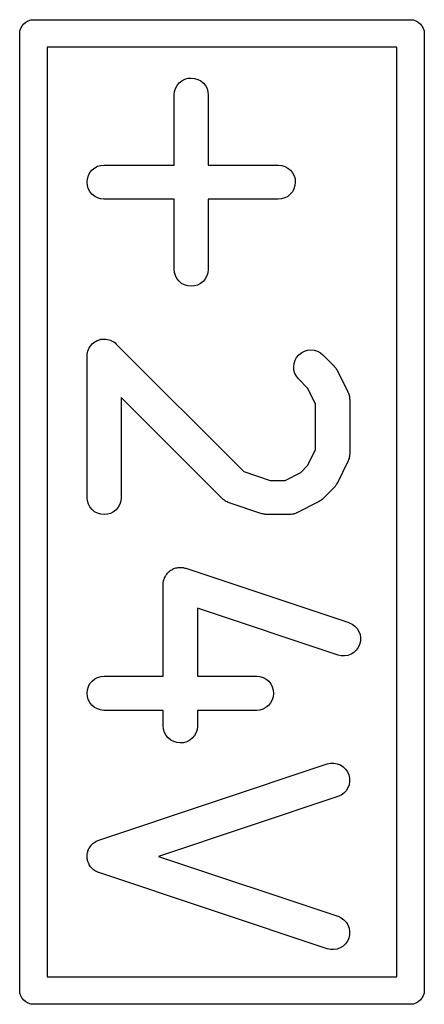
# Model space of a CAD drawing. Extents: x 0.02 to 3.89, y 0.07 to 3.88.
# Tile 4 of 172: x 0.06 to 0.13, y 0.54 to 0.71. Entities that reach past the tile are written whole.
import ezdxf

# ---------------------------------------------------------------- set-up
doc = ezdxf.new("R2010")
doc.units = 0
doc.header["$MEASUREMENT"] = 0
doc.layers.add('BLACK', color=7, linetype='CONTINUOUS')

msp = doc.modelspace()

# ---------------------------------------------------------------- linework, layer by layer
at = {"layer": 'BLACK', "linetype": 'CONTINUOUS'}
for p, q in [((0.062807, 0.705908), (0.063026, 0.706319)), ((0.063026, 0.706319), (0.063322, 0.706678)), ((0.063322, 0.706678), (0.063681, 0.706974)), ((0.063681, 0.706974), (0.064092, 0.707193)), ((0.064092, 0.707193), (0.064537, 0.707328)), ((0.064537, 0.707328), (0.064884, 0.707362)), ((0.064884, 0.707362), (0.065, 0.707374)), ((0.064884, 0.707362), (0.064884, 0.707362)), ((0.065, 0.707374), (0.065116, 0.707362)), ((0.065116, 0.707362), (0.129884, 0.707362)), ((0.129884, 0.707362), (0.13, 0.707374)), ((0.13, 0.707374), (0.130116, 0.707362)), ((0.130116, 0.707362), (0.130116, 0.707362)), ((0.130116, 0.707362), (0.130463, 0.707328)), ((0.130463, 0.707328), (0.130908, 0.707193)), ((0.130908, 0.707193), (0.131319, 0.706974)), ((0.131319, 0.706974), (0.131678, 0.706678)), ((0.131678, 0.706678), (0.131974, 0.706319)), ((0.131974, 0.706319), (0.132193, 0.705908)), ((0.062626, 0.705), (0.062672, 0.705463)), ((0.062638, 0.704884), (0.062626, 0.705)), ((0.062638, 0.540116), (0.062638, 0.704884)), ((0.062672, 0.705463), (0.062807, 0.705908)), ((0.132193, 0.705908), (0.132328, 0.705463)), ((0.132328, 0.705463), (0.132374, 0.705)), ((0.132374, 0.705), (0.132362, 0.704884)), ((0.132362, 0.704884), (0.132362, 0.540116)), ((0.067362, 0.702638), (0.067362, 0.542362)), ((0.127638, 0.702638), (0.067362, 0.702638)), ((0.127638, 0.542362), (0.127638, 0.702638)), ((0.089474, 0.69553), (0.089751, 0.696035)), ((0.089751, 0.696035), (0.090122, 0.696476)), ((0.090122, 0.696476), (0.090571, 0.696837)), ((0.090571, 0.696837), (0.091082, 0.697104)), ((0.091082, 0.697104), (0.091634, 0.697267)), ((0.091634, 0.697267), (0.092208, 0.697319)), ((0.092208, 0.697319), (0.092782, 0.697259)), ((0.092782, 0.697259), (0.093332, 0.697088)), ((0.093332, 0.697088), (0.093839, 0.696814)), ((0.093839, 0.696814), (0.094283, 0.696447)), ((0.094283, 0.696447), (0.094647, 0.696)), ((0.094647, 0.696), (0.094918, 0.695492)), ((0.089235, 0.694408), (0.0893, 0.69498)), ((0.089235, 0.694366), (0.089235, 0.694408)), ((0.089235, 0.682321), (0.089235, 0.694366)), ((0.0893, 0.69498), (0.089474, 0.69553)), ((0.094918, 0.695492), (0.095084, 0.69494)), ((0.095084, 0.69494), (0.095141, 0.694366)), ((0.095141, 0.694366), (0.095141, 0.682321)), ((0.074468, 0.680512), (0.074742, 0.681019)), ((0.074742, 0.681019), (0.075109, 0.681463)), ((0.075109, 0.681463), (0.075556, 0.681828)), ((0.075556, 0.681828), (0.076064, 0.682098)), ((0.076064, 0.682098), (0.076616, 0.682265)), ((0.076616, 0.682265), (0.07719, 0.682321)), ((0.07719, 0.682321), (0.089235, 0.682321)), ((0.095141, 0.682321), (0.107186, 0.682321)), ((0.107186, 0.682321), (0.107227, 0.682321)), ((0.107227, 0.682321), (0.1078, 0.682256)), ((0.1078, 0.682256), (0.108349, 0.682082)), ((0.108349, 0.682082), (0.108854, 0.681805)), ((0.108854, 0.681805), (0.109296, 0.681434)), ((0.109296, 0.681434), (0.109657, 0.680985)), ((0.109657, 0.680985), (0.109924, 0.680474)), ((0.074237, 0.679389), (0.074297, 0.679962)), ((0.074289, 0.678815), (0.074237, 0.679389)), ((0.074297, 0.679962), (0.074468, 0.680512)), ((0.109924, 0.680474), (0.110086, 0.679922)), ((0.110139, 0.679348), (0.110078, 0.678774)), ((0.110086, 0.679922), (0.110139, 0.679348)), ((0.074452, 0.678262), (0.074289, 0.678815)), ((0.074719, 0.677751), (0.074452, 0.678262)), ((0.07508, 0.677302), (0.074719, 0.677751)), ((0.075522, 0.676932), (0.07508, 0.677302)), ((0.109634, 0.677717), (0.109267, 0.677273)), ((0.109908, 0.678224), (0.109634, 0.677717)), ((0.110078, 0.678774), (0.109908, 0.678224)), ((0.076026, 0.676654), (0.075522, 0.676932)), ((0.076576, 0.67648), (0.076026, 0.676654)), ((0.077148, 0.676416), (0.076576, 0.67648)), ((0.07719, 0.676415), (0.077148, 0.676416)), ((0.089235, 0.676415), (0.07719, 0.676415)), ((0.089235, 0.66437), (0.089235, 0.676415)), ((0.107186, 0.676415), (0.095141, 0.676415)), ((0.095141, 0.676415), (0.095141, 0.66437)), ((0.107759, 0.676472), (0.107186, 0.676415)), ((0.108311, 0.676638), (0.107759, 0.676472)), ((0.10882, 0.676909), (0.108311, 0.676638)), ((0.109267, 0.677273), (0.10882, 0.676909)), ((0.089291, 0.663797), (0.089235, 0.66437)), ((0.089458, 0.663245), (0.089291, 0.663797)), ((0.095076, 0.663756), (0.094902, 0.663207)), ((0.09514, 0.664329), (0.095076, 0.663756)), ((0.095141, 0.66437), (0.09514, 0.664329)), ((0.089728, 0.662736), (0.089458, 0.663245)), ((0.090093, 0.662289), (0.089728, 0.662736)), ((0.090537, 0.661922), (0.090093, 0.662289)), ((0.094254, 0.66226), (0.093805, 0.661899)), ((0.094624, 0.662702), (0.094254, 0.66226)), ((0.094902, 0.663207), (0.094624, 0.662702)), ((0.091044, 0.661648), (0.090537, 0.661922)), ((0.091594, 0.661478), (0.091044, 0.661648)), ((0.092167, 0.661417), (0.091594, 0.661478)), ((0.092741, 0.66147), (0.092167, 0.661417)), ((0.093294, 0.661632), (0.092741, 0.66147)), ((0.093805, 0.661899), (0.093294, 0.661632)), ((0.075342, 0.651657), (0.075564, 0.651837)), ((0.075564, 0.651837), (0.075569, 0.65184)), ((0.075569, 0.65184), (0.075573, 0.651843)), ((0.075573, 0.651843), (0.075817, 0.65197)), ((0.075817, 0.65197), (0.076074, 0.652106)), ((0.076074, 0.652106), (0.076079, 0.652107)), ((0.076079, 0.652107), (0.076084, 0.65211)), ((0.076084, 0.65211), (0.076355, 0.652189)), ((0.076355, 0.652189), (0.076626, 0.65227)), ((0.076626, 0.65227), (0.076631, 0.652271)), ((0.076631, 0.652271), (0.076636, 0.652272)), ((0.076636, 0.652272), (0.076917, 0.652298)), ((0.076917, 0.652298), (0.0772, 0.652325)), ((0.0772, 0.652325), (0.077205, 0.652324)), ((0.077205, 0.652324), (0.07721, 0.652325)), ((0.07721, 0.652325), (0.07749, 0.652295)), ((0.07749, 0.652295), (0.077773, 0.652266)), ((0.077773, 0.652266), (0.077778, 0.652265)), ((0.077778, 0.652265), (0.077784, 0.652264)), ((0.077784, 0.652264), (0.078056, 0.65218)), ((0.078056, 0.65218), (0.078324, 0.652098)), ((0.078324, 0.652098), (0.078329, 0.652096)), ((0.078329, 0.652096), (0.078334, 0.652094)), ((0.078334, 0.652094), (0.078584, 0.651959)), ((0.078584, 0.651959), (0.078832, 0.651826)), ((0.074302, 0.649986), (0.074387, 0.650255)), ((0.074387, 0.650255), (0.074472, 0.650526)), ((0.074472, 0.650526), (0.074474, 0.65053)), ((0.074474, 0.65053), (0.074476, 0.650535)), ((0.074476, 0.650535), (0.074611, 0.650782)), ((0.074611, 0.650782), (0.074747, 0.651032)), ((0.074747, 0.651032), (0.074751, 0.651036)), ((0.074751, 0.651036), (0.074753, 0.65104)), ((0.074753, 0.65104), (0.074937, 0.651259)), ((0.074937, 0.651259), (0.075117, 0.651474)), ((0.075117, 0.651474), (0.07512, 0.651478)), ((0.07512, 0.651478), (0.075124, 0.651482)), ((0.075124, 0.651482), (0.075342, 0.651657)), ((0.078832, 0.651826), (0.078836, 0.651822)), ((0.078836, 0.651822), (0.078841, 0.65182)), ((0.078841, 0.65182), (0.07906, 0.651639)), ((0.07906, 0.651639), (0.079278, 0.65146)), ((0.079278, 0.65146), (0.101282, 0.629456)), ((0.111185, 0.649962), (0.111695, 0.650231)), ((0.111695, 0.650231), (0.112247, 0.650396)), ((0.112247, 0.650396), (0.112821, 0.65045)), ((0.112821, 0.65045), (0.113394, 0.650392)), ((0.113394, 0.650392), (0.113945, 0.650223)), ((0.113945, 0.650223), (0.114453, 0.649951)), ((0.074237, 0.649413), (0.074269, 0.649696)), ((0.074237, 0.649403), (0.074237, 0.649413)), ((0.074237, 0.649402), (0.074237, 0.649403)), ((0.074237, 0.649403), (0.074237, 0.649403)), ((0.074237, 0.649372), (0.074237, 0.649402)), ((0.074237, 0.625), (0.074237, 0.649372)), ((0.074269, 0.649696), (0.074299, 0.649976)), ((0.074299, 0.649976), (0.074301, 0.649981)), ((0.074301, 0.649981), (0.074302, 0.649986)), ((0.10992, 0.648101), (0.110092, 0.648651)), ((0.110092, 0.648651), (0.110368, 0.649157)), ((0.110368, 0.649157), (0.110737, 0.6496)), ((0.110737, 0.6496), (0.111185, 0.649962)), ((0.114453, 0.649951), (0.114898, 0.649585)), ((0.114898, 0.649585), (0.116773, 0.64771)), ((0.109858, 0.647528), (0.10992, 0.648101)), ((0.109908, 0.646954), (0.109858, 0.647528)), ((0.110069, 0.646401), (0.109908, 0.646954)), ((0.116773, 0.64771), (0.116802, 0.647681)), ((0.116802, 0.647681), (0.116905, 0.647551)), ((0.116905, 0.647551), (0.117019, 0.647431)), ((0.117019, 0.647431), (0.117085, 0.647327)), ((0.117085, 0.647327), (0.117161, 0.647231)), ((0.117161, 0.647231), (0.117238, 0.647084)), ((0.117238, 0.647084), (0.117326, 0.646943)), ((0.117326, 0.646943), (0.119201, 0.643193)), ((0.110334, 0.645889), (0.110069, 0.646401)), ((0.110693, 0.645439), (0.110334, 0.645889)), ((0.110722, 0.645409), (0.110693, 0.645439)), ((0.112258, 0.643873), (0.110722, 0.645409)), ((0.113607, 0.641176), (0.112258, 0.643873)), ((0.097599, 0.624787), (0.080143, 0.642243)), ((0.080143, 0.642243), (0.080143, 0.625)), ((0.119201, 0.643193), (0.119219, 0.643156)), ((0.119219, 0.643156), (0.119249, 0.643075)), ((0.119249, 0.643075), (0.11929, 0.642998)), ((0.11929, 0.642998), (0.119348, 0.642805)), ((0.119348, 0.642805), (0.119418, 0.642616)), ((0.119418, 0.642616), (0.119431, 0.64253)), ((0.119431, 0.64253), (0.119456, 0.642446)), ((0.119456, 0.642446), (0.119476, 0.642245)), ((0.119476, 0.642245), (0.119507, 0.642046)), ((0.119507, 0.642046), (0.119504, 0.641959)), ((0.119504, 0.641959), (0.119513, 0.641873)), ((0.119513, 0.641873), (0.119513, 0.632499)), ((0.113607, 0.633196), (0.113607, 0.641176)), ((0.112258, 0.630499), (0.113607, 0.633196)), ((0.119335, 0.631528), (0.119274, 0.631336)), ((0.119407, 0.631717), (0.119335, 0.631528)), ((0.119422, 0.631803), (0.119407, 0.631717)), ((0.119448, 0.631885), (0.119422, 0.631803)), ((0.119471, 0.632086), (0.119448, 0.631885)), ((0.119505, 0.632285), (0.119471, 0.632086)), ((0.119512, 0.632458), (0.119503, 0.632371)), ((0.119503, 0.632371), (0.119505, 0.632285)), ((0.119513, 0.632499), (0.119512, 0.632458)), ((0.111061, 0.629302), (0.112258, 0.630499)), ((0.119201, 0.631179), (0.117326, 0.627429)), ((0.119232, 0.63126), (0.119201, 0.631179)), ((0.119274, 0.631336), (0.119232, 0.63126)), ((0.101282, 0.629456), (0.10579, 0.627953)), ((0.108364, 0.627953), (0.111061, 0.629302)), ((0.10579, 0.627953), (0.108364, 0.627953)), ((0.116773, 0.626662), (0.114898, 0.624787)), ((0.116878, 0.62679), (0.116773, 0.626662)), ((0.116994, 0.626909), (0.116878, 0.62679)), ((0.117061, 0.627012), (0.116994, 0.626909)), ((0.117139, 0.627107), (0.117061, 0.627012)), ((0.117217, 0.627253), (0.117139, 0.627107)), ((0.117307, 0.627392), (0.117217, 0.627253)), ((0.117326, 0.627429), (0.117307, 0.627392)), ((0.074293, 0.624426), (0.074237, 0.625)), ((0.080142, 0.624959), (0.080078, 0.624386)), ((0.080143, 0.625), (0.080142, 0.624959)), ((0.097666, 0.624732), (0.097599, 0.624787)), ((0.097725, 0.624668), (0.097666, 0.624732)), ((0.114869, 0.624758), (0.114739, 0.624655)), ((0.114898, 0.624787), (0.114869, 0.624758)), ((0.07446, 0.623875), (0.074293, 0.624426)), ((0.07473, 0.623366), (0.07446, 0.623875)), ((0.075094, 0.622919), (0.07473, 0.623366)), ((0.079626, 0.623332), (0.079256, 0.62289)), ((0.079904, 0.623837), (0.079626, 0.623332)), ((0.080078, 0.624386), (0.079904, 0.623837)), ((0.097888, 0.624549), (0.097725, 0.624668)), ((0.098044, 0.624421), (0.097888, 0.624549)), ((0.098121, 0.62438), (0.098044, 0.624421)), ((0.098191, 0.624329), (0.098121, 0.62438)), ((0.098374, 0.624244), (0.098191, 0.624329)), ((0.098552, 0.624149), (0.098374, 0.624244)), ((0.098635, 0.624123), (0.098552, 0.624149)), ((0.098714, 0.624087), (0.098635, 0.624123)), ((0.098753, 0.624074), (0.098714, 0.624087)), ((0.104377, 0.622199), (0.098753, 0.624074)), ((0.114131, 0.624234), (0.110381, 0.622359)), ((0.114272, 0.624322), (0.114131, 0.624234)), ((0.114418, 0.624398), (0.114272, 0.624322)), ((0.114514, 0.624475), (0.114418, 0.624398)), ((0.114619, 0.624541), (0.114514, 0.624475)), ((0.114739, 0.624655), (0.114619, 0.624541)), ((0.075539, 0.622552), (0.075094, 0.622919)), ((0.076046, 0.622278), (0.075539, 0.622552)), ((0.076596, 0.622108), (0.076046, 0.622278)), ((0.077169, 0.622047), (0.076596, 0.622108)), ((0.077743, 0.6221), (0.077169, 0.622047)), ((0.078296, 0.622262), (0.077743, 0.6221)), ((0.078807, 0.622529), (0.078296, 0.622262)), ((0.079256, 0.62289), (0.078807, 0.622529)), ((0.104539, 0.622162), (0.104377, 0.622199)), ((0.104697, 0.622112), (0.104539, 0.622162)), ((0.104819, 0.622098), (0.104697, 0.622112)), ((0.104939, 0.622071), (0.104819, 0.622098)), ((0.105105, 0.622066), (0.104939, 0.622071)), ((0.10527, 0.622048), (0.105105, 0.622066)), ((0.105311, 0.622047), (0.10527, 0.622048)), ((0.109061, 0.622047), (0.105311, 0.622047)), ((0.109147, 0.622056), (0.109061, 0.622047)), ((0.109234, 0.622052), (0.109147, 0.622056)), ((0.109433, 0.622084), (0.109234, 0.622052)), ((0.109634, 0.622103), (0.109433, 0.622084)), ((0.109718, 0.622129), (0.109634, 0.622103)), ((0.109803, 0.622142), (0.109718, 0.622129)), ((0.109993, 0.622212), (0.109803, 0.622142)), ((0.110186, 0.62227), (0.109993, 0.622212)), ((0.110263, 0.622311), (0.110186, 0.62227)), ((0.110344, 0.622341), (0.110263, 0.622311)), ((0.110381, 0.622359), (0.110344, 0.622341)), ((0.089376, 0.612789), (0.089541, 0.612852)), ((0.089541, 0.612852), (0.089651, 0.61287)), ((0.089651, 0.61287), (0.08976, 0.612902)), ((0.08976, 0.612902), (0.089936, 0.612918)), ((0.089936, 0.612918), (0.090109, 0.612948)), ((0.090109, 0.612948), (0.090221, 0.612944)), ((0.090221, 0.612944), (0.090334, 0.612955)), ((0.090334, 0.612955), (0.090509, 0.612936)), ((0.090509, 0.612936), (0.090685, 0.612931)), ((0.090685, 0.612931), (0.090795, 0.612906)), ((0.090795, 0.612906), (0.090907, 0.612894)), ((0.090907, 0.612894), (0.091075, 0.612842)), ((0.091075, 0.612842), (0.091247, 0.612803)), ((0.091247, 0.612803), (0.119368, 0.603429)), ((0.087565, 0.611058), (0.087599, 0.611165)), ((0.087599, 0.611165), (0.087684, 0.611319)), ((0.087684, 0.611319), (0.087757, 0.61148)), ((0.087757, 0.61148), (0.087822, 0.611571)), ((0.087822, 0.611571), (0.087877, 0.61167)), ((0.087877, 0.61167), (0.08799, 0.611805)), ((0.08799, 0.611805), (0.088093, 0.611948)), ((0.088093, 0.611948), (0.088175, 0.612025)), ((0.088175, 0.612025), (0.088247, 0.612112)), ((0.088247, 0.612112), (0.088384, 0.612222)), ((0.088384, 0.612222), (0.088513, 0.612342)), ((0.088513, 0.612342), (0.088609, 0.612402)), ((0.088609, 0.612402), (0.088696, 0.612473)), ((0.088696, 0.612473), (0.088852, 0.612554)), ((0.088852, 0.612554), (0.089002, 0.612648)), ((0.089002, 0.612648), (0.089107, 0.612688)), ((0.089107, 0.612688), (0.089207, 0.61274)), ((0.089207, 0.61274), (0.089376, 0.612789)), ((0.08736, 0.610002), (0.087361, 0.610043)), ((0.08736, 0.594207), (0.08736, 0.610002)), ((0.087361, 0.610043), (0.08738, 0.610218)), ((0.08738, 0.610218), (0.087387, 0.610394)), ((0.087387, 0.610394), (0.087412, 0.610504)), ((0.087412, 0.610504), (0.087425, 0.610616)), ((0.087425, 0.610616), (0.087478, 0.610783)), ((0.087478, 0.610783), (0.087518, 0.610955)), ((0.087518, 0.610955), (0.087565, 0.611058)), ((0.117501, 0.597827), (0.093266, 0.605905)), ((0.093266, 0.605905), (0.093266, 0.594207)), ((0.119368, 0.603429), (0.119407, 0.603416)), ((0.119407, 0.603416), (0.11993, 0.603174)), ((0.11993, 0.603174), (0.120396, 0.602835)), ((0.120396, 0.602835), (0.120788, 0.602412)), ((0.120788, 0.602412), (0.121089, 0.601921)), ((0.121089, 0.601921), (0.12129, 0.601381)), ((0.12129, 0.601381), (0.121382, 0.600812)), ((0.121229, 0.599675), (0.120991, 0.59915)), ((0.121361, 0.600236), (0.121229, 0.599675)), ((0.121382, 0.600812), (0.121361, 0.600236)), ((0.118063, 0.597699), (0.117501, 0.597827)), ((0.118639, 0.597682), (0.118063, 0.597699)), ((0.119207, 0.597778), (0.118639, 0.597682)), ((0.119746, 0.597982), (0.119207, 0.597778)), ((0.120235, 0.598288), (0.119746, 0.597982)), ((0.120655, 0.598682), (0.120235, 0.598288)), ((0.120991, 0.59915), (0.120655, 0.598682)), ((0.076064, 0.593984), (0.076616, 0.594151)), ((0.076616, 0.594151), (0.07719, 0.594207)), ((0.07719, 0.594207), (0.08736, 0.594207)), ((0.093266, 0.594207), (0.103436, 0.594207)), ((0.103436, 0.594207), (0.103478, 0.594207)), ((0.103478, 0.594207), (0.10405, 0.594142)), ((0.10405, 0.594142), (0.1046, 0.593968)), ((0.074468, 0.592399), (0.074742, 0.592905)), ((0.074742, 0.592905), (0.075109, 0.593349)), ((0.075109, 0.593349), (0.075556, 0.593714)), ((0.075556, 0.593714), (0.076064, 0.593984)), ((0.1046, 0.593968), (0.105105, 0.593691)), ((0.105105, 0.593691), (0.105546, 0.59332)), ((0.105546, 0.59332), (0.105907, 0.592871)), ((0.105907, 0.592871), (0.106174, 0.59236)), ((0.074237, 0.591275), (0.074297, 0.591848)), ((0.074289, 0.590701), (0.074237, 0.591275)), ((0.074297, 0.591848), (0.074468, 0.592399)), ((0.106174, 0.59236), (0.106337, 0.591808)), ((0.106389, 0.591234), (0.106329, 0.590661)), ((0.106337, 0.591808), (0.106389, 0.591234)), ((0.074452, 0.590148), (0.074289, 0.590701)), ((0.074719, 0.589637), (0.074452, 0.590148)), ((0.07508, 0.589188), (0.074719, 0.589637)), ((0.075522, 0.588818), (0.07508, 0.589188)), ((0.105517, 0.589159), (0.10507, 0.588795)), ((0.105884, 0.589603), (0.105517, 0.589159)), ((0.106158, 0.59011), (0.105884, 0.589603)), ((0.106329, 0.590661), (0.106158, 0.59011)), ((0.076026, 0.58854), (0.075522, 0.588818)), ((0.076576, 0.588366), (0.076026, 0.58854)), ((0.077148, 0.588302), (0.076576, 0.588366)), ((0.07719, 0.588301), (0.077148, 0.588302)), ((0.08736, 0.588301), (0.07719, 0.588301)), ((0.08736, 0.58563), (0.08736, 0.588301)), ((0.103436, 0.588301), (0.093266, 0.588301)), ((0.093266, 0.588301), (0.093266, 0.58563)), ((0.10401, 0.588358), (0.103436, 0.588301)), ((0.104562, 0.588524), (0.10401, 0.588358)), ((0.10507, 0.588795), (0.104562, 0.588524)), ((0.087416, 0.585056), (0.08736, 0.58563)), ((0.087583, 0.584505), (0.087416, 0.585056)), ((0.087854, 0.583996), (0.087583, 0.584505)), ((0.088218, 0.583549), (0.087854, 0.583996)), ((0.092749, 0.583962), (0.092379, 0.58352)), ((0.093027, 0.584467), (0.092749, 0.583962)), ((0.093201, 0.585016), (0.093027, 0.584467)), ((0.093266, 0.585589), (0.093201, 0.585016)), ((0.093266, 0.58563), (0.093266, 0.585589)), ((0.088662, 0.583182), (0.088218, 0.583549)), ((0.089169, 0.582908), (0.088662, 0.583182)), ((0.089719, 0.582737), (0.089169, 0.582908)), ((0.090292, 0.582677), (0.089719, 0.582737)), ((0.090866, 0.582729), (0.090292, 0.582677)), ((0.091419, 0.582892), (0.090866, 0.582729)), ((0.09193, 0.583159), (0.091419, 0.582892)), ((0.092379, 0.58352), (0.09193, 0.583159)), ((0.076256, 0.565934), (0.115626, 0.579057)), ((0.115626, 0.579057), (0.115665, 0.57907)), ((0.115665, 0.57907), (0.116229, 0.57919)), ((0.116229, 0.57919), (0.116805, 0.579199)), ((0.116805, 0.579199), (0.117372, 0.579095)), ((0.117372, 0.579095), (0.117908, 0.578883)), ((0.117908, 0.578883), (0.118392, 0.578571)), ((0.118392, 0.578571), (0.118807, 0.578171)), ((0.118807, 0.578171), (0.119136, 0.577698)), ((0.119136, 0.577698), (0.119367, 0.57717)), ((0.119367, 0.57717), (0.119492, 0.576607)), ((0.119404, 0.575464), (0.119196, 0.574926)), ((0.119504, 0.576031), (0.119404, 0.575464)), ((0.119492, 0.576607), (0.119504, 0.576031)), ((0.118491, 0.574022), (0.11802, 0.57369)), ((0.118888, 0.57444), (0.118491, 0.574022)), ((0.119196, 0.574926), (0.118888, 0.57444)), ((0.117494, 0.573455), (0.086527, 0.563133)), ((0.11802, 0.57369), (0.117494, 0.573455)), ((0.075118, 0.565219), (0.075259, 0.565367)), ((0.075259, 0.565367), (0.075328, 0.565416)), ((0.075328, 0.565416), (0.075389, 0.565473)), ((0.075389, 0.565473), (0.075563, 0.565581)), ((0.075563, 0.565581), (0.07573, 0.565699)), ((0.07573, 0.565699), (0.075807, 0.565734)), ((0.075807, 0.565734), (0.075878, 0.565778)), ((0.075878, 0.565778), (0.076069, 0.565851)), ((0.076069, 0.565851), (0.076256, 0.565934)), ((0.074263, 0.563525), (0.07431, 0.563724)), ((0.07431, 0.563724), (0.074345, 0.563925)), ((0.074345, 0.563925), (0.074376, 0.564004)), ((0.074376, 0.564004), (0.074395, 0.564086)), ((0.074395, 0.564086), (0.07448, 0.564272)), ((0.07448, 0.564272), (0.074553, 0.564462)), ((0.074553, 0.564462), (0.074598, 0.564534)), ((0.074598, 0.564534), (0.074634, 0.564611)), ((0.074634, 0.564611), (0.074752, 0.564777)), ((0.074752, 0.564777), (0.074862, 0.564949)), ((0.074862, 0.564949), (0.07492, 0.56501)), ((0.07492, 0.56501), (0.074969, 0.565079)), ((0.074969, 0.565079), (0.075118, 0.565219)), ((0.074243, 0.562949), (0.07425, 0.563153)), ((0.074256, 0.562866), (0.074243, 0.562949)), ((0.074246, 0.563358), (0.07426, 0.563441)), ((0.07425, 0.563153), (0.074246, 0.563358)), ((0.074258, 0.562781), (0.074256, 0.562866)), ((0.074302, 0.562582), (0.074258, 0.562781)), ((0.07426, 0.563441), (0.074263, 0.563525)), ((0.074334, 0.56238), (0.074302, 0.562582)), ((0.074364, 0.562301), (0.074334, 0.56238)), ((0.074382, 0.562219), (0.074364, 0.562301)), ((0.074464, 0.562031), (0.074382, 0.562219)), ((0.074535, 0.56184), (0.074464, 0.562031)), ((0.086527, 0.563133), (0.117494, 0.552811)), ((0.074579, 0.561768), (0.074535, 0.56184)), ((0.074613, 0.561691), (0.074579, 0.561768)), ((0.07473, 0.561523), (0.074613, 0.561691)), ((0.074837, 0.561349), (0.07473, 0.561523)), ((0.074894, 0.561287), (0.074837, 0.561349)), ((0.074942, 0.561218), (0.074894, 0.561287)), ((0.075089, 0.561076), (0.074942, 0.561218)), ((0.075228, 0.560926), (0.075089, 0.561076)), ((0.075296, 0.560876), (0.075228, 0.560926)), ((0.075357, 0.560818), (0.075296, 0.560876)), ((0.075529, 0.560707), (0.075357, 0.560818)), ((0.075694, 0.560587), (0.075529, 0.560707)), ((0.075771, 0.560551), (0.075694, 0.560587)), ((0.075842, 0.560506), (0.075771, 0.560551)), ((0.076031, 0.560431), (0.075842, 0.560506)), ((0.076217, 0.560345), (0.076031, 0.560431)), ((0.076256, 0.560332), (0.076217, 0.560345)), ((0.115626, 0.547208), (0.076256, 0.560332)), ((0.117494, 0.552811), (0.117533, 0.552797)), ((0.117533, 0.552797), (0.118056, 0.552555)), ((0.118056, 0.552555), (0.118522, 0.552216)), ((0.118522, 0.552216), (0.118913, 0.551793)), ((0.118913, 0.551793), (0.119214, 0.551302)), ((0.119214, 0.551302), (0.119415, 0.550762)), ((0.119415, 0.550762), (0.119507, 0.550193)), ((0.119507, 0.550193), (0.119486, 0.549617)), ((0.119116, 0.548531), (0.11878, 0.548063)), ((0.119354, 0.549056), (0.119116, 0.548531)), ((0.119486, 0.549617), (0.119354, 0.549056)), ((0.116188, 0.54708), (0.115626, 0.547208)), ((0.116764, 0.547064), (0.116188, 0.54708)), ((0.117332, 0.547159), (0.116764, 0.547064)), ((0.117871, 0.547364), (0.117332, 0.547159)), ((0.11836, 0.547669), (0.117871, 0.547364)), ((0.11878, 0.548063), (0.11836, 0.547669)), ((0.067362, 0.542362), (0.127638, 0.542362)), ((0.062626, 0.54), (0.062638, 0.540116)), ((0.062672, 0.539537), (0.062626, 0.54)), ((0.132362, 0.539884), (0.132328, 0.539537)), ((0.132362, 0.540116), (0.132374, 0.54)), ((0.132374, 0.54), (0.132362, 0.539884)), ((0.132362, 0.539884), (0.132362, 0.539884)), ((0.062807, 0.539092), (0.062672, 0.539537)), ((0.063002, 0.538728), (0.062807, 0.539092)), ((0.063026, 0.538681), (0.063002, 0.538728)), ((0.063322, 0.538322), (0.063026, 0.538681)), ((0.063681, 0.538026), (0.063322, 0.538322)), ((0.131678, 0.538322), (0.131319, 0.538026)), ((0.131974, 0.538681), (0.131678, 0.538322)), ((0.132193, 0.539092), (0.131974, 0.538681)), ((0.132328, 0.539537), (0.132193, 0.539092)), ((0.064092, 0.537807), (0.063681, 0.538026)), ((0.064537, 0.537672), (0.064092, 0.537807)), ((0.065, 0.537626), (0.064537, 0.537672)), ((0.065116, 0.537638), (0.065, 0.537626)), ((0.129884, 0.537638), (0.065116, 0.537638)), ((0.13, 0.537626), (0.129884, 0.537638)), ((0.130463, 0.537672), (0.13, 0.537626)), ((0.130908, 0.537807), (0.130463, 0.537672)), ((0.131319, 0.538026), (0.130908, 0.537807))]:
    msp.add_line(p, q, dxfattribs=at)

doc.saveas('drawing.dxf')
